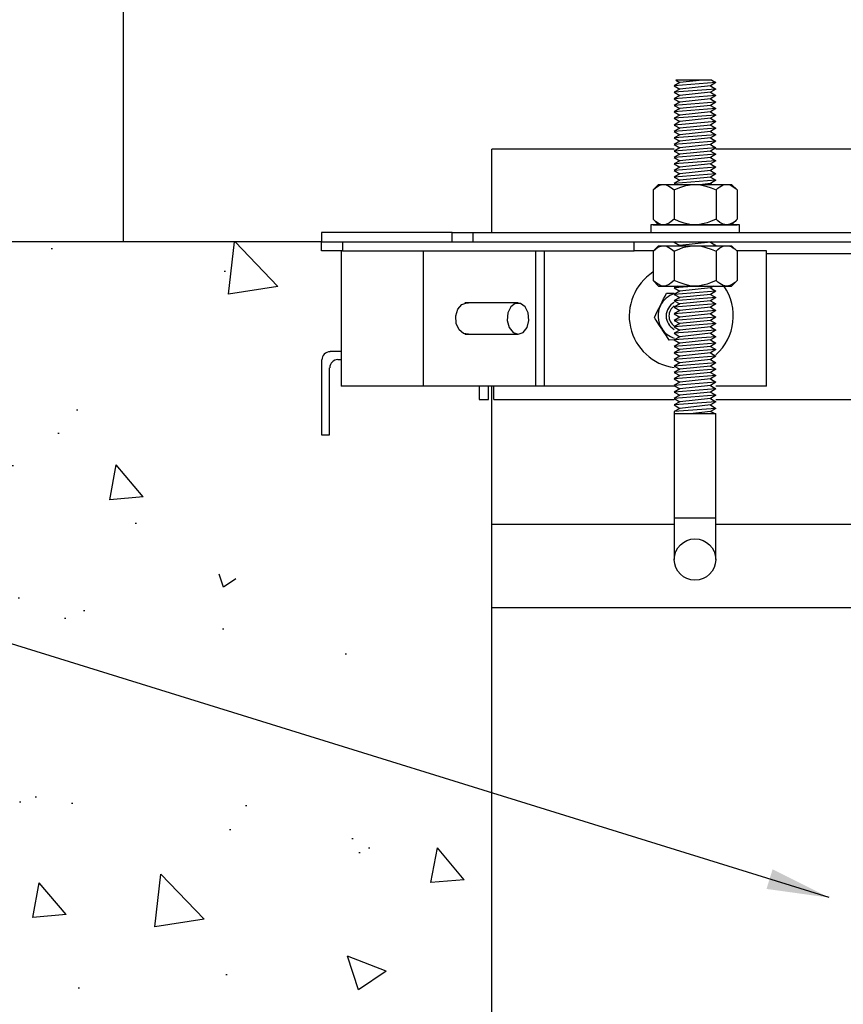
# Model space of a CAD drawing. Extents: x 1152 to 2559, y 156 to 782.
# Tile 105 of 111: x 2473 to 2483, y 493 to 505. Entities that reach past the tile are written whole.
import ezdxf

# ---------------------------------------------------------------- set-up
doc = ezdxf.new("R2010")
doc.units = 0
doc.header["$MEASUREMENT"] = 0
for name, color, linetype in [('1', 1, 'CONTINUOUS'), ('CONCRETE-HATCH', 2, 'CONTINUOUS'), ('CONCRETE-ISLAND', 6, 'CONTINUOUS'), ('DISPENSER-ELEVATION', 3, 'CONTINUOUS'), ('TEXT', 3, 'CONTINUOUS')]:
    doc.layers.add(name, color=color, linetype=linetype)
doc.styles.add('SIMPLEX', font='simplex')
doc.dimstyles.new('DIM8', dxfattribs={"dimscale": 8, "dimtxt": 0.09375, "dimasz": 0.09375, "dimexe": 0.0625, "dimexo": 0.0625, "dimgap": 0.0625, "dimtad": 1, "dimdec": 4, "dimzin": 3, "dimdsep": 46, "dimlunit": 4, "dimtxsty": 'SIMPLEX', "dimcen": 0.0625, "dimclrd": 3, "dimclre": 3, "dimclrt": 3, "dimadec": 0, "dimazin": 0, "dimtfac": 1, "dimtdec": 4, "dimtofl": 0, "dimtmove": 0, "dimatfit": 3, "dimfxl": 1, "dimfrac": 2, "dimtolj": 1, "dimtzin": 3, "dimarcsym": 0})

msp = doc.modelspace()

# ---------------------------------------------------------------- hatches: boundary and pattern name
at = {"layer": 'CONCRETE-HATCH'}
h = msp.add_hatch(dxfattribs=at)
h.set_pattern_fill('AR-CONC', color=256, scale=0.6667, style=0)
h.set_pattern_definition([(130, (2273.9013, 200.234), (-4.781974, -0.41837), [0.500025, -5.500275]), (185, (2273.9013, 200.234), (0.925055, 5.014865), [0.40002, -4.40022]), (79.5486, (2273.503, 200.1992), (-3.85692, 4.596493), [0.424956, -4.674514]), (133.8158, (2273.9013, 201.5675), (-7.1153, -1.10352), [0.75004, -8.25041]), (83.3644, (2273.3084, 201.4755), (-6.2314, 6.49444), [0.63743, -7.01177]), (188.8158, (2273.901, 201.5675), (-6.23139, 6.49445), [0.60003, -6.60033]), (159, (2273.2346, 201.234), (-3.97958, -2.68426), [0.500025, -5.500275]), (214, (2273.2346, 201.234), (-1.622183, 4.834575), [0.40002, -4.40022]), (108.5486, (2272.903, 201.0105), (-5.601764, 2.15031), [0.424956, -4.674514]), (142.5, (2273.9013, 200.2341), (-0.08107, 2.219403), [0, -4.346884, 0, -4.46689, 0, -4.416887]), (172.5, (2273.9013, 200.234), (-1.753885, 2.629543), [0, -2.546794, 0, -4.246879, 0, -1.683418]), (212.5, (2275.388, 200.2341), (-3.558994, -0.150373), [0, -1.66675, 0, -5.20026, 0, -6.900345]), (222.5, (2276.0548, 200.234), (-3.888102, 0.6674), [0, -2.166775, 0, -3.453506, 0, -4.900245])])
edge = h.paths.add_edge_path()
edge.add_line((2462.27625, 502.11746), (2476.91399, 502.11746))
edge.add_line((2476.91399, 502.11746), (2476.91399, 498.61762))
edge.add_line((2476.91399, 498.61762), (2473.95653, 498.61762))
edge.add_line((2473.95653, 498.61762), (2473.95653, 498.63651))
edge.add_line((2473.95653, 498.63651), (2473.92415, 498.63651))
edge.add_line((2473.92415, 498.63651), (2473.92415, 498.70127))
edge.add_line((2473.92415, 498.70127), (2473.91952, 498.70127))
edge.add_arc((2473.76765, 498.53667), 0.22397, 47.302508, 68.070412)
edge.add_arc((2473.76765, 498.53667), 0.22397, 68.070412, 83.775313)
edge.add_line((2473.79193, 498.75932), (2473.79193, 498.74302))
edge.add_arc((2473.76765, 498.53667), 0.20778, 83.288123, 95.964648)
edge.add_line((2473.74605, 498.74332), (2473.74605, 498.75959))
edge.add_arc((2473.76765, 498.53667), 0.22397, 95.53207, 111.929588)
edge.add_arc((2473.76765, 498.53667), 0.22397, 111.929588, 132.697492)
edge.add_line((2473.61577, 498.70127), (2473.61114, 498.70127))
edge.add_line((2473.61114, 498.70127), (2473.61114, 498.63651))
edge.add_line((2473.61114, 498.63651), (2473.58145, 498.63651))
edge.add_line((2473.58145, 498.63651), (2473.58145, 498.61762))
edge.add_line((2473.58145, 498.61762), (2473.51938, 498.61762))
edge.add_line((2473.51938, 498.61762), (2473.41415, 498.61762))
edge.add_line((2473.41415, 498.61762), (2473.3359, 498.61762))
edge.add_line((2473.3359, 498.61762), (2473.28463, 498.61762))
edge.add_line((2473.28463, 498.61762), (2473.26837, 498.61762))
edge.add_line((2473.26837, 498.61762), (2473.2657, 498.61488))
edge.add_arc((2473.26844, 498.51238), 0.10254, 91.530923, 179.958507)
edge.add_line((2473.1659, 498.51245), (2473.1632, 498.50968))
edge.add_line((2473.1632, 498.50968), (2473.1632, 498.22365))
edge.add_line((2473.1632, 498.22365), (2478.41418, 498.69143))
edge.add_line((2478.41418, 498.69143), (2478.41418, 498.66174))
edge.add_line((2478.41418, 498.66174), (2473.26844, 498.11841))
edge.add_line((2473.26844, 498.11841), (2473.26844, 498.1481))
edge.add_line((2473.26844, 498.1481), (2473.26844, 498.22365))
edge.add_line((2473.26844, 498.22365), (2473.26844, 498.51238))
edge.add_line((2473.26844, 498.51238), (2473.28463, 498.51238))
edge.add_line((2473.28463, 498.51238), (2473.3359, 498.51238))
edge.add_line((2473.3359, 498.51238), (2473.39256, 498.51238))
edge.add_line((2473.39256, 498.51238), (2473.39256, 498.35587))
edge.add_line((2473.39256, 498.35587), (2473.41145, 498.35587))
edge.add_line((2473.41145, 498.35587), (2473.46002, 498.35587))
edge.add_line((2473.46002, 498.35587), (2473.54098, 498.35587))
edge.add_line((2473.54098, 498.35587), (2473.60034, 498.35587))
edge.add_line((2473.60034, 498.35587), (2473.60034, 498.32889))
edge.add_line((2473.60034, 498.32889), (2473.60034, 498.25873))
edge.add_line((2473.60034, 498.25873), (2473.60034, 498.23175))
edge.add_line((2473.60034, 498.23175), (2473.61653, 498.23175))
edge.add_line((2473.61653, 498.23175), (2473.6732, 498.23175))
edge.add_line((2473.6732, 498.23175), (2473.72716, 498.23984))
edge.add_line((2473.72716, 498.23984), (2473.76765, 498.25873))
edge.add_line((2473.76765, 498.25873), (2473.84859, 498.22982))
edge.add_line((2473.84859, 498.22982), (2473.84859, 497.90524))
edge.add_line((2473.84859, 497.90524), (2473.82431, 497.90524))
edge.add_line((2473.82431, 497.90524), (2473.76765, 497.90524))
edge.add_line((2473.76765, 497.90524), (2473.71097, 497.90524))
edge.add_line((2473.71097, 497.90524), (2473.68939, 497.90524))
edge.add_line((2473.68939, 497.90524), (2473.70558, 497.88905))
edge.add_line((2473.70558, 497.88905), (2473.76765, 497.88905))
edge.add_line((2473.76765, 497.88905), (2473.8297, 497.88905))
edge.add_line((2473.8297, 497.88905), (2473.84859, 497.90524))
edge.add_line((2473.84859, 497.90524), (2473.84859, 498.23175))
edge.add_line((2473.84859, 498.23175), (2473.87288, 498.23175))
edge.add_line((2473.87288, 498.23175), (2473.92145, 498.23175))
edge.add_line((2473.92145, 498.23175), (2473.93764, 498.23175))
edge.add_line((2473.93764, 498.23175), (2473.93764, 498.25873))
edge.add_line((2473.93764, 498.25873), (2473.93764, 498.32889))
edge.add_line((2473.93764, 498.32889), (2473.93764, 498.35587))
edge.add_line((2473.93764, 498.35587), (2475.16172, 498.35587))
edge.add_arc((2477.62073, 504.12179), 6.26837, 246.903007, 283.301831)
edge.add_line((2479.06297, 498.02159), (2479.06297, 489.27353))
edge.add_line((2479.06297, 489.27353), (2462.27625, 489.19068))
edge.add_line((2462.27625, 489.19068), (2462.27625, 497.92653))
edge.add_line((2462.27625, 497.92653), (2462.8356, 499.01265))
edge.add_line((2462.8356, 499.01265), (2464.18282, 499.45757))
edge.add_line((2464.18282, 499.45757), (2462.27625, 499.69939))
edge.add_line((2462.27625, 499.69939), (2462.27625, 502.11746))

# ---------------------------------------------------------------- linework, layer by layer
at = {"layer": '1', "linetype": 'Continuous'}
for p, q in [((2481.32183, 504.0301), (2481.2546, 503.98976)), ((2481.75545, 504.0301), (2481.2546, 503.98976)), ((2481.2546, 503.98976), (2481.32183, 503.94943)), ((2481.75545, 503.94943), (2481.2546, 503.91245)), ((2481.32183, 503.94943), (2481.2546, 503.91245)), ((2481.70503, 504.05699), (2481.27141, 504.05699)), ((2481.27141, 504.05699), (2481.32183, 504.0301)), ((2481.59411, 504.05699), (2481.32183, 504.0301)), ((2481.68823, 503.98976), (2481.32183, 503.94943)), ((2481.75545, 504.0301), (2481.68823, 503.98976)), ((2481.68823, 503.98976), (2481.75545, 503.94943)), ((2481.75545, 503.94943), (2481.68823, 503.91245)), ((2481.70503, 504.05699), (2481.75545, 504.0301)), ((2481.2546, 503.91245), (2481.32183, 503.87211)), ((2481.75545, 503.87211), (2481.2546, 503.83178)), ((2481.32183, 503.87211), (2481.2546, 503.83178)), ((2481.2546, 503.83178), (2481.32183, 503.7948)), ((2481.68823, 503.91245), (2481.32183, 503.87211)), ((2481.68823, 503.83178), (2481.32183, 503.7948)), ((2481.68823, 503.91245), (2481.75545, 503.87211)), ((2481.75545, 503.87211), (2481.68823, 503.83178)), ((2481.68823, 503.83178), (2481.75545, 503.7948)), ((2481.32183, 503.7948), (2481.2546, 503.75447)), ((2481.75545, 503.7948), (2481.2546, 503.75447)), ((2481.2546, 503.75447), (2481.32183, 503.71749)), ((2481.32183, 503.71749), (2481.2546, 503.67715)), ((2481.75545, 503.71749), (2481.2546, 503.67715)), ((2481.68823, 503.75447), (2481.32183, 503.71749)), ((2481.75545, 503.7948), (2481.68823, 503.75447)), ((2481.68823, 503.75447), (2481.75545, 503.71749)), ((2481.75545, 503.71749), (2481.68823, 503.67715)), ((2481.2546, 503.67715), (2481.32183, 503.63682)), ((2481.75545, 503.63682), (2481.2546, 503.59984)), ((2481.32183, 503.63682), (2481.2546, 503.59984)), ((2481.2546, 503.59984), (2481.32183, 503.5595)), ((2481.68823, 503.67715), (2481.32183, 503.63682)), ((2481.68823, 503.59984), (2481.32183, 503.5595)), ((2481.68823, 503.67715), (2481.75545, 503.63682)), ((2481.75545, 503.63682), (2481.68823, 503.59984)), ((2481.68823, 503.59984), (2481.75545, 503.5595)), ((2481.75545, 503.5595), (2481.2546, 503.51917)), ((2481.32183, 503.5595), (2481.2546, 503.51917)), ((2481.2546, 503.51917), (2481.32183, 503.48219)), ((2481.32183, 503.48219), (2481.2546, 503.44185)), ((2481.75545, 503.48219), (2481.2546, 503.44185)), ((2481.68823, 503.51917), (2481.32183, 503.48219)), ((2481.75545, 503.5595), (2481.68823, 503.51917)), ((2481.68823, 503.51917), (2481.75545, 503.48219)), ((2481.75545, 503.48219), (2481.68823, 503.44185)), ((2481.2546, 503.44185), (2481.32183, 503.40152)), ((2481.32183, 503.40152), (2481.2546, 503.36454)), ((2481.75545, 503.40152), (2481.2546, 503.36454)), ((2481.2546, 503.36454), (2481.32183, 503.32421)), ((2481.68823, 503.44185), (2481.32183, 503.40152)), ((2481.68823, 503.36454), (2481.32183, 503.32421)), ((2481.68823, 503.44185), (2481.75545, 503.40152)), ((2481.75545, 503.40152), (2481.68823, 503.36454)), ((2481.68823, 503.36454), (2481.75545, 503.32421)), ((2481.75545, 503.32421), (2481.2546, 503.28723)), ((2481.32183, 503.32421), (2481.2546, 503.28723)), ((2481.2546, 503.28723), (2481.32183, 503.24689)), ((2481.75545, 503.24689), (2481.2546, 503.20656)), ((2481.32183, 503.24689), (2481.2546, 503.20656)), ((2481.68823, 503.28723), (2481.32183, 503.24689)), ((2481.75545, 503.32421), (2481.68823, 503.28723)), ((2481.68823, 503.28723), (2481.75545, 503.24689)), ((2481.75545, 503.24689), (2481.68823, 503.20656)), ((2479.06297, 502.22839), (2479.06297, 503.23009)), ((2481.2546, 503.23009), (2479.06297, 503.23009)), ((2481.2546, 503.20656), (2481.32183, 503.16958)), ((2481.32183, 503.16958), (2481.2546, 503.12924)), ((2481.75545, 503.16958), (2481.2546, 503.12924)), ((2481.2546, 503.12924), (2481.32183, 503.08891)), ((2481.68823, 503.20656), (2481.32183, 503.16958)), ((2481.68823, 503.12924), (2481.32183, 503.08891)), ((2481.68823, 503.20656), (2481.75545, 503.16958)), ((2481.75545, 503.16958), (2481.68823, 503.12924)), ((2481.68823, 503.12924), (2481.75545, 503.08891)), ((2486.92398, 503.23009), (2481.75545, 503.23009)), ((2481.32183, 503.08891), (2481.2546, 503.05193)), ((2481.75545, 503.08891), (2481.2546, 503.05193)), ((2481.2546, 503.05193), (2481.32183, 503.01159)), ((2481.75545, 503.01159), (2481.2546, 502.97126)), ((2481.32183, 503.01159), (2481.2546, 502.97126)), ((2481.68823, 503.05193), (2481.32183, 503.01159)), ((2481.75545, 503.08891), (2481.68823, 503.05193)), ((2481.68823, 503.05193), (2481.75545, 503.01159)), ((2481.75545, 503.01159), (2481.68823, 502.97126)), ((2481.2546, 502.97126), (2481.32183, 502.93428)), ((2481.75545, 502.93428), (2481.2546, 502.89394)), ((2481.32183, 502.93428), (2481.2546, 502.89394)), ((2481.2546, 502.89394), (2481.32183, 502.85697)), ((2481.68823, 502.97126), (2481.32183, 502.93428)), ((2481.68823, 502.89394), (2481.32183, 502.85697)), ((2481.68823, 502.97126), (2481.75545, 502.93428)), ((2481.75545, 502.93428), (2481.68823, 502.89394)), ((2481.68823, 502.89394), (2481.75545, 502.85697)), ((2481.06637, 502.80655), (2480.99914, 502.73932)), ((2480.99914, 502.73932), (2481.03275, 502.76957)), ((2481.03275, 502.76957), (2481.05292, 502.78302)), ((2481.05292, 502.78302), (2481.06973, 502.7931)), ((2481.06637, 502.80655), (2481.08317, 502.80655)), ((2481.06973, 502.7931), (2481.11006, 502.80655)), ((2481.08317, 502.80655), (2481.12687, 502.80655)), ((2481.11006, 502.80655), (2481.11679, 502.80655)), ((2481.11679, 502.80655), (2481.12687, 502.80655)), ((2481.12687, 502.80655), (2481.22435, 502.80655)), ((2481.12687, 502.80655), (2481.15712, 502.79983)), ((2481.15712, 502.79983), (2481.19074, 502.78638)), ((2481.19074, 502.78638), (2481.22099, 502.76621)), ((2481.22099, 502.76621), (2481.25124, 502.73932)), ((2481.22435, 502.80655), (2481.35545, 502.80655)), ((2481.25124, 502.73932), (2481.32183, 502.76957)), ((2481.32183, 502.85697), (2481.2546, 502.81663)), ((2481.75545, 502.85697), (2481.2546, 502.81663)), ((2481.2546, 502.81663), (2481.27141, 502.80655)), ((2481.32183, 502.76957), (2481.35881, 502.78302)), ((2481.35545, 502.80655), (2481.50335, 502.80655)), ((2481.35881, 502.78302), (2481.39242, 502.7931)), ((2481.39242, 502.7931), (2481.4731, 502.80655)), ((2481.4731, 502.80655), (2481.4899, 502.80655)), ((2481.4899, 502.80655), (2481.50335, 502.80655)), ((2481.50335, 502.80655), (2481.65461, 502.80655)), ((2481.50335, 502.80655), (2481.57058, 502.79983)), ((2481.57058, 502.79983), (2481.63444, 502.78638)), ((2481.68823, 502.81663), (2481.59411, 502.80655)), ((2481.63444, 502.78638), (2481.69831, 502.76621)), ((2481.65461, 502.80655), (2481.78571, 502.80655)), ((2481.75545, 502.85697), (2481.68823, 502.81663)), ((2481.68823, 502.81663), (2481.70503, 502.80655)), ((2481.69831, 502.76621), (2481.75882, 502.73932)), ((2481.77898, 502.75949), (2481.80251, 502.7763)), ((2481.78571, 502.80655), (2481.88319, 502.80655)), ((2481.80251, 502.7763), (2481.84285, 502.79983)), ((2481.84285, 502.79983), (2481.88319, 502.80655)), ((2481.88319, 502.80655), (2481.92689, 502.80655)), ((2481.88319, 502.80655), (2481.88991, 502.80655)), ((2481.88991, 502.80655), (2481.92016, 502.79983)), ((2481.92016, 502.79983), (2481.93697, 502.7931)), ((2481.92689, 502.80655), (2481.94369, 502.80655)), ((2481.93697, 502.7931), (2481.95042, 502.78638)), ((2482.01092, 502.73932), (2481.94369, 502.80655)), ((2481.95042, 502.78638), (2481.98403, 502.76285)), ((2480.99914, 502.73932), (2480.99914, 502.38973)), ((2481.25124, 502.73932), (2481.25124, 502.38973)), ((2481.75882, 502.73932), (2481.77898, 502.75949)), ((2481.75882, 502.73932), (2481.75882, 502.38973)), ((2481.98403, 502.76285), (2481.99748, 502.75277)), ((2481.99748, 502.75277), (2482.01092, 502.73932)), ((2482.01092, 502.73932), (2482.01092, 502.38973)), ((2480.97225, 502.32251), (2480.97225, 502.22839)), ((2480.99578, 502.32251), (2480.97225, 502.32251)), ((2481.05628, 502.32251), (2480.99578, 502.32251)), ((2481.02939, 502.36284), (2480.99914, 502.38973)), ((2480.99914, 502.38973), (2481.06637, 502.32251)), ((2481.25124, 502.32251), (2480.99914, 502.32251)), ((2480.99914, 502.32251), (2481.25124, 502.32251)), ((2481.25124, 502.32251), (2480.99914, 502.32251)), ((2480.99914, 502.32251), (2481.25124, 502.32251)), ((2481.05964, 502.33931), (2481.02939, 502.36284)), ((2481.15712, 502.32251), (2481.05628, 502.32251)), ((2481.09326, 502.32587), (2481.05964, 502.33931)), ((2481.12687, 502.32251), (2481.09326, 502.32587)), ((2481.13359, 502.32251), (2481.12687, 502.32251)), ((2481.14032, 502.32251), (2481.13359, 502.32251)), ((2481.18065, 502.33595), (2481.14032, 502.32251)), ((2481.28486, 502.32251), (2481.15712, 502.32251)), ((2481.19746, 502.34604), (2481.18065, 502.33595)), ((2481.21763, 502.35948), (2481.19746, 502.34604)), ((2481.25124, 502.38973), (2481.21763, 502.35948)), ((2481.31175, 502.36284), (2481.25124, 502.38973)), ((2481.75882, 502.32251), (2481.25124, 502.32251)), ((2481.75882, 502.32251), (2481.25124, 502.32251)), ((2481.25124, 502.32251), (2481.75882, 502.32251)), ((2481.25124, 502.32251), (2481.75882, 502.32251)), ((2481.4294, 502.32251), (2481.28486, 502.32251)), ((2481.37225, 502.33931), (2481.31175, 502.36284)), ((2481.43948, 502.32587), (2481.37225, 502.33931)), ((2481.58066, 502.32251), (2481.4294, 502.32251)), ((2481.50335, 502.32251), (2481.43948, 502.32587)), ((2481.52016, 502.32251), (2481.50335, 502.32251)), ((2481.53696, 502.32251), (2481.52016, 502.32251)), ((2481.61428, 502.33595), (2481.53696, 502.32251)), ((2481.7252, 502.32251), (2481.58066, 502.32251)), ((2481.65125, 502.34604), (2481.61428, 502.33595)), ((2481.68823, 502.35948), (2481.65125, 502.34604)), ((2481.75882, 502.38973), (2481.68823, 502.35948)), ((2481.85293, 502.32251), (2481.7252, 502.32251)), ((2481.77898, 502.36957), (2481.75882, 502.38973)), ((2481.75882, 502.32251), (2482.01092, 502.32251)), ((2481.75882, 502.32251), (2482.01092, 502.32251)), ((2482.01092, 502.32251), (2481.75882, 502.32251)), ((2482.01092, 502.32251), (2481.75882, 502.32251)), ((2481.80251, 502.3494), (2481.77898, 502.36957)), ((2481.84285, 502.32923), (2481.80251, 502.3494)), ((2481.88319, 502.32251), (2481.84285, 502.32923)), ((2481.95042, 502.32251), (2481.85293, 502.32251)), ((2481.88991, 502.32251), (2481.88319, 502.32251)), ((2481.92352, 502.32923), (2481.88991, 502.32251)), ((2481.93697, 502.33595), (2481.92352, 502.32923)), ((2481.95378, 502.34267), (2481.93697, 502.33595)), ((2481.94369, 502.32251), (2482.01092, 502.38973)), ((2482.01428, 502.32251), (2481.95042, 502.32251)), ((2481.98403, 502.36284), (2481.95378, 502.34267)), ((2481.99748, 502.37629), (2481.98403, 502.36284)), ((2482.01092, 502.38973), (2481.99748, 502.37629)), ((2482.03781, 502.32251), (2482.01428, 502.32251)), ((2482.03781, 502.22839), (2482.03781, 502.32251)), ((2478.58565, 502.22839), (2477.01923, 502.22839)), ((2477.01923, 502.22839), (2477.01923, 502.19477)), ((2477.01923, 502.19477), (2477.01923, 502.11746)), ((2478.58565, 502.22839), (2478.61926, 502.22839)), ((2478.58565, 502.11746), (2478.58565, 502.22839)), ((2478.61926, 502.22839), (2478.71002, 502.22839)), ((2478.71002, 502.22839), (2478.83439, 502.22839)), ((2478.83439, 502.22839), (2478.83439, 502.11746)), ((2478.83439, 502.22839), (2486.92398, 502.22839)), ((2477.01923, 502.11746), (2477.05285, 502.11746)), ((2477.01923, 502.0099), (2477.01923, 502.11746)), ((2477.05285, 502.11746), (2477.1436, 502.11746)), ((2477.1436, 502.11746), (2477.27134, 502.11746)), ((2477.27134, 502.11746), (2477.27134, 502.0099)), ((2477.27134, 502.11746), (2480.77392, 502.11746)), ((2480.77392, 502.11746), (2486.92398, 502.11746)), ((2480.77392, 502.0099), (2480.77392, 502.11746)), ((2481.06637, 502.0704), (2480.99914, 502.00317)), ((2481.05292, 502.04687), (2481.06973, 502.05695)), ((2481.06637, 502.0704), (2481.08317, 502.0704)), ((2481.06973, 502.05695), (2481.11006, 502.0704)), ((2481.08317, 502.0704), (2481.12687, 502.0704)), ((2481.11006, 502.0704), (2481.11679, 502.0704)), ((2481.11679, 502.0704), (2481.12687, 502.0704)), ((2481.12687, 502.0704), (2481.22435, 502.0704)), ((2481.12687, 502.0704), (2481.15712, 502.06704)), ((2481.15712, 502.06704), (2481.19074, 502.05023)), ((2481.22435, 502.0704), (2481.35545, 502.0704)), ((2481.26469, 502.11746), (2481.2546, 502.1141)), ((2481.32519, 502.11746), (2481.2546, 502.1141)), ((2481.2546, 502.1141), (2481.32183, 502.07376)), ((2481.32183, 502.07376), (2481.31847, 502.0704)), ((2481.68823, 502.1141), (2481.32183, 502.07376)), ((2481.35545, 502.0704), (2481.50335, 502.0704)), ((2481.35881, 502.04687), (2481.39242, 502.05695)), ((2481.39242, 502.05695), (2481.4731, 502.0704)), ((2481.4731, 502.0704), (2481.4899, 502.0704)), ((2481.4899, 502.0704), (2481.50335, 502.0704)), ((2481.50335, 502.0704), (2481.65461, 502.0704)), ((2481.50335, 502.0704), (2481.57058, 502.06704)), ((2481.57058, 502.06704), (2481.63444, 502.05023)), ((2481.65461, 502.0704), (2481.78571, 502.0704)), ((2481.69831, 502.11746), (2481.68823, 502.1141)), ((2481.68823, 502.1141), (2481.75545, 502.07376)), ((2481.75545, 502.07376), (2481.7252, 502.0704)), ((2481.75545, 502.07376), (2481.75209, 502.0704)), ((2481.78571, 502.0704), (2481.88319, 502.0704)), ((2481.80251, 502.04351), (2481.84285, 502.06368)), ((2481.84285, 502.06368), (2481.88319, 502.0704)), ((2481.88319, 502.0704), (2481.92689, 502.0704)), ((2481.88319, 502.0704), (2481.88991, 502.0704)), ((2481.88991, 502.0704), (2481.92016, 502.06368)), ((2481.92016, 502.06368), (2481.93697, 502.06032)), ((2481.92689, 502.0704), (2481.94369, 502.0704)), ((2481.93697, 502.06032), (2481.95042, 502.05023)), ((2482.01092, 502.00317), (2481.94369, 502.0704)), ((2477.05285, 502.0099), (2477.01923, 502.0099)), ((2477.1436, 502.0099), (2477.05285, 502.0099)), ((2477.27134, 502.0099), (2477.1436, 502.0099)), ((2477.25453, 502.0099), (2477.25453, 500.38297)), ((2477.27134, 502.0099), (2480.77392, 502.0099)), ((2478.24278, 500.38297), (2478.24278, 502.0099)), ((2479.59071, 500.38297), (2479.59071, 502.0099)), ((2479.69155, 502.0099), (2479.69155, 500.38297)), ((2481.0025, 502.0099), (2480.77392, 502.0099)), ((2480.99914, 502.00317), (2481.03275, 502.03342)), ((2480.99914, 502.00317), (2480.99914, 501.65359)), ((2481.03275, 502.03342), (2481.05292, 502.04687)), ((2481.19074, 502.05023), (2481.22099, 502.03006)), ((2481.22099, 502.03006), (2481.25124, 502.00317)), ((2481.25124, 502.00317), (2481.32183, 502.03342)), ((2481.25124, 502.00317), (2481.25124, 501.65359)), ((2481.32183, 502.03342), (2481.35881, 502.04687)), ((2481.63444, 502.05023), (2481.69831, 502.03006)), ((2481.69831, 502.03006), (2481.75882, 502.00317)), ((2481.75882, 502.00317), (2481.77898, 502.02334)), ((2481.75882, 502.00317), (2481.75882, 501.65359)), ((2481.77898, 502.02334), (2481.80251, 502.04351)), ((2481.95042, 502.05023), (2481.98403, 502.03006)), ((2481.98403, 502.03006), (2481.99748, 502.01662)), ((2481.99748, 502.01662), (2482.01092, 502.00317)), ((2482.36051, 502.0099), (2482.0042, 502.0099)), ((2482.01092, 502.00317), (2482.01092, 501.65359)), ((2482.36051, 500.38297), (2482.36051, 502.0099)), ((2482.36051, 501.97628), (2486.92398, 501.97628)), ((2480.99914, 501.65359), (2481.06637, 501.58636)), ((2481.02939, 501.62669), (2480.99914, 501.65359)), ((2481.05964, 501.60653), (2481.02939, 501.62669)), ((2481.09326, 501.58972), (2481.05964, 501.60653)), ((2481.06637, 501.58636), (2481.08317, 501.58636)), ((2481.08317, 501.58636), (2481.12687, 501.58636)), ((2481.12687, 501.58636), (2481.09326, 501.58972)), ((2481.12687, 501.58636), (2481.22435, 501.58636)), ((2481.13359, 501.58636), (2481.12687, 501.58636)), ((2481.14032, 501.58636), (2481.13359, 501.58636)), ((2481.18065, 501.5998), (2481.14032, 501.58636)), ((2481.19746, 501.60989), (2481.18065, 501.5998)), ((2481.21763, 501.62333), (2481.19746, 501.60989)), ((2481.25124, 501.65359), (2481.21763, 501.62333)), ((2481.22435, 501.58636), (2481.35545, 501.58636)), ((2481.31175, 501.62669), (2481.25124, 501.65359)), ((2481.29158, 501.58636), (2481.2546, 501.56619)), ((2481.52688, 501.58636), (2481.2546, 501.56619)), ((2481.37225, 501.60653), (2481.31175, 501.62669)), ((2481.35545, 501.58636), (2481.50335, 501.58636)), ((2481.43948, 501.58972), (2481.37225, 501.60653)), ((2481.50335, 501.58636), (2481.43948, 501.58972)), ((2481.50335, 501.58636), (2481.65461, 501.58636)), ((2481.52016, 501.58636), (2481.50335, 501.58636)), ((2481.53696, 501.58636), (2481.52016, 501.58636)), ((2481.61428, 501.5998), (2481.53696, 501.58636)), ((2481.65125, 501.60989), (2481.61428, 501.5998)), ((2481.68823, 501.62333), (2481.65125, 501.60989)), ((2481.65461, 501.58636), (2481.78571, 501.58636)), ((2481.75882, 501.65359), (2481.68823, 501.62333)), ((2481.7252, 501.58636), (2481.68823, 501.56619)), ((2481.77898, 501.63342), (2481.75882, 501.65359)), ((2481.80251, 501.61661), (2481.77898, 501.63342)), ((2481.78571, 501.58636), (2481.88319, 501.58636)), ((2481.84285, 501.59308), (2481.80251, 501.61661)), ((2481.88319, 501.58636), (2481.84285, 501.59308)), ((2481.88319, 501.58636), (2481.92689, 501.58636)), ((2481.88991, 501.58636), (2481.88319, 501.58636)), ((2481.92352, 501.59308), (2481.88991, 501.58636)), ((2481.93697, 501.5998), (2481.92352, 501.59308)), ((2481.92689, 501.58636), (2481.94369, 501.58636)), ((2481.95378, 501.60653), (2481.93697, 501.5998)), ((2481.94369, 501.58636), (2482.01092, 501.65359)), ((2481.98403, 501.63006), (2481.95378, 501.60653)), ((2481.99748, 501.64014), (2481.98403, 501.63006)), ((2482.01092, 501.65359), (2481.99748, 501.64014)), ((2481.14368, 501.46535), (2481.16049, 501.49896)), ((2481.16049, 501.49896), (2481.20082, 501.50232)), ((2481.20082, 501.50232), (2481.2546, 501.50232)), ((2481.2546, 501.56619), (2481.32183, 501.52585)), ((2481.32183, 501.52585), (2481.2546, 501.48552)), ((2481.75545, 501.52585), (2481.2546, 501.48552)), ((2481.2546, 501.48552), (2481.32183, 501.44854)), ((2481.68823, 501.56619), (2481.32183, 501.52585)), ((2481.68823, 501.48552), (2481.32183, 501.44854)), ((2481.68823, 501.56619), (2481.75545, 501.52585)), ((2481.75545, 501.52585), (2481.68823, 501.48552)), ((2481.68823, 501.48552), (2481.75545, 501.44854)), ((2478.65624, 501.30736), (2478.7033, 501.3645)), ((2478.7033, 501.3645), (2478.7638, 501.38467)), ((2479.37894, 501.38467), (2478.74027, 501.38467)), ((2478.7638, 501.38467), (2478.77389, 501.38467)), ((2478.77389, 501.38467), (2478.78397, 501.38467)), ((2479.34533, 501.37795), (2479.29154, 501.33761)), ((2479.40919, 501.37795), (2479.34533, 501.37795)), ((2479.46297, 501.33761), (2479.40919, 501.37795)), ((2481.06973, 501.31745), (2481.0899, 501.35442)), ((2481.0899, 501.35442), (2481.09326, 501.3645)), ((2481.09326, 501.3645), (2481.11006, 501.39812)), ((2481.11006, 501.39812), (2481.12687, 501.43173)), ((2481.12687, 501.43173), (2481.14368, 501.46535)), ((2481.75545, 501.44854), (2481.2546, 501.4082)), ((2481.32183, 501.44854), (2481.2546, 501.4082)), ((2481.2546, 501.4082), (2481.32183, 501.37123)), ((2481.75545, 501.37123), (2481.2546, 501.33089)), ((2481.32183, 501.37123), (2481.2546, 501.33089)), ((2481.68823, 501.4082), (2481.32183, 501.37123)), ((2481.75545, 501.44854), (2481.68823, 501.4082)), ((2481.68823, 501.4082), (2481.75545, 501.37123)), ((2481.75545, 501.37123), (2481.68823, 501.33089)), ((2478.63271, 501.22669), (2478.65624, 501.30736)), ((2479.25457, 501.26366), (2479.24784, 501.1729)), ((2479.29154, 501.33761), (2479.25457, 501.26366)), ((2479.49995, 501.26366), (2479.46297, 501.33761)), ((2479.50667, 501.1729), (2479.49995, 501.26366)), ((2481.01594, 501.20988), (2481.03275, 501.24349)), ((2481.03275, 501.24349), (2481.04956, 501.28047)), ((2481.04956, 501.28047), (2481.06973, 501.31745)), ((2481.2546, 501.33089), (2481.32183, 501.29055)), ((2481.32183, 501.29055), (2481.2546, 501.25358)), ((2481.75545, 501.29055), (2481.2546, 501.25358)), ((2481.2546, 501.25358), (2481.32183, 501.21324)), ((2481.68823, 501.33089), (2481.32183, 501.29055)), ((2481.68823, 501.25358), (2481.32183, 501.21324)), ((2481.68823, 501.33089), (2481.75545, 501.29055)), ((2481.75545, 501.29055), (2481.68823, 501.25358)), ((2481.68823, 501.25358), (2481.75545, 501.21324)), ((2478.63607, 501.13593), (2478.63271, 501.22669)), ((2478.66968, 501.06198), (2478.63607, 501.13593)), ((2479.24784, 501.1729), (2479.27137, 501.08887)), ((2479.4865, 501.08887), (2479.50667, 501.1729)), ((2481.02603, 501.19307), (2481.01594, 501.20988)), ((2481.03611, 501.17627), (2481.02603, 501.19307)), ((2481.06973, 501.12585), (2481.03611, 501.17627)), ((2481.10334, 501.07206), (2481.06973, 501.12585)), ((2481.32183, 501.21324), (2481.2546, 501.1729)), ((2481.75545, 501.21324), (2481.2546, 501.1729)), ((2481.2546, 501.1729), (2481.32183, 501.13593)), ((2481.75545, 501.13593), (2481.2546, 501.09559)), ((2481.32183, 501.13593), (2481.2546, 501.09559)), ((2481.68823, 501.1729), (2481.32183, 501.13593)), ((2481.75545, 501.21324), (2481.68823, 501.1729)), ((2481.68823, 501.1729), (2481.75545, 501.13593)), ((2481.75545, 501.13593), (2481.68823, 501.09559)), ((2478.72347, 501.01492), (2478.66968, 501.06198)), ((2478.78397, 501.0082), (2478.72347, 501.01492)), ((2478.74027, 501.0082), (2479.37894, 501.0082)), ((2479.27137, 501.08887), (2479.31843, 501.02836)), ((2479.31843, 501.02836), (2479.37894, 501.0082)), ((2479.37894, 501.0082), (2479.43944, 501.02836)), ((2479.43944, 501.02836), (2479.4865, 501.08887)), ((2481.11343, 501.05526), (2481.10334, 501.07206)), ((2481.12687, 501.03845), (2481.11343, 501.05526)), ((2481.16049, 500.98803), (2481.12687, 501.03845)), ((2481.2546, 501.09559), (2481.32183, 501.05526)), ((2481.75545, 501.05526), (2481.2546, 501.01828)), ((2481.32183, 501.05526), (2481.2546, 501.01828)), ((2481.2546, 501.01828), (2481.32183, 500.97794)), ((2481.68823, 501.09559), (2481.32183, 501.05526)), ((2481.68823, 501.01828), (2481.32183, 500.97794)), ((2481.68823, 501.09559), (2481.75545, 501.05526)), ((2481.75545, 501.05526), (2481.68823, 501.01828)), ((2481.68823, 501.01828), (2481.75545, 500.97794)), ((2481.1941, 500.93761), (2481.16049, 500.98803)), ((2481.2546, 500.94097), (2481.1941, 500.93761)), ((2481.32183, 500.97794), (2481.2546, 500.94097)), ((2481.75545, 500.97794), (2481.2546, 500.94097)), ((2481.2546, 500.94097), (2481.32183, 500.90063)), ((2481.32183, 500.90063), (2481.2546, 500.86029)), ((2481.75545, 500.90063), (2481.2546, 500.86029)), ((2481.68823, 500.94097), (2481.32183, 500.90063)), ((2481.75545, 500.97794), (2481.68823, 500.94097)), ((2481.68823, 500.94097), (2481.75545, 500.90063)), ((2481.75545, 500.90063), (2481.68823, 500.86029)), ((2477.25453, 500.79979), (2477.12007, 500.79979)), ((2481.2546, 500.86029), (2481.32183, 500.82332)), ((2481.75545, 500.82332), (2481.2546, 500.78298)), ((2481.32183, 500.82332), (2481.2546, 500.78298)), ((2481.2546, 500.78298), (2481.32183, 500.74264)), ((2481.68823, 500.86029), (2481.32183, 500.82332)), ((2481.68823, 500.78298), (2481.32183, 500.74264)), ((2481.68823, 500.86029), (2481.75545, 500.82332)), ((2481.75545, 500.82332), (2481.68823, 500.78298)), ((2481.68823, 500.78298), (2481.75545, 500.74264)), ((2477.01923, 500.69895), (2477.01923, 499.79809)), ((2477.21419, 500.70567), (2477.25453, 500.70567)), ((2481.75545, 500.74264), (2481.2546, 500.70567)), ((2481.32183, 500.74264), (2481.2546, 500.70567)), ((2481.2546, 500.70567), (2481.32183, 500.66533)), ((2481.32183, 500.66533), (2481.2546, 500.625)), ((2481.75545, 500.66533), (2481.2546, 500.625)), ((2481.68823, 500.70567), (2481.32183, 500.66533)), ((2481.75545, 500.74264), (2481.68823, 500.70567)), ((2481.68823, 500.70567), (2481.75545, 500.66533)), ((2481.75545, 500.66533), (2481.68823, 500.625)), ((2477.11335, 499.79809), (2477.11335, 500.60483)), ((2481.2546, 500.625), (2481.32183, 500.58802)), ((2481.32183, 500.58802), (2481.2546, 500.54768)), ((2481.75545, 500.58802), (2481.2546, 500.54768)), ((2481.2546, 500.54768), (2481.32183, 500.51071)), ((2481.68823, 500.625), (2481.32183, 500.58802)), ((2481.68823, 500.54768), (2481.32183, 500.51071)), ((2481.68823, 500.625), (2481.75545, 500.58802)), ((2481.75545, 500.58802), (2481.68823, 500.54768)), ((2481.68823, 500.54768), (2481.75545, 500.51071)), ((2481.75545, 500.51071), (2481.2546, 500.47037)), ((2481.32183, 500.51071), (2481.2546, 500.47037)), ((2481.2546, 500.47037), (2481.32183, 500.43003)), ((2481.75545, 500.43003), (2481.2546, 500.39306)), ((2481.32183, 500.43003), (2481.2546, 500.39306)), ((2481.68823, 500.47037), (2481.32183, 500.43003)), ((2481.75545, 500.51071), (2481.68823, 500.47037)), ((2481.68823, 500.47037), (2481.75545, 500.43003)), ((2481.75545, 500.43003), (2481.68823, 500.39306)), ((2477.28142, 500.38297), (2477.25453, 500.38297)), ((2477.35201, 500.38297), (2477.28142, 500.38297)), ((2477.4663, 500.38297), (2477.35201, 500.38297)), ((2477.6142, 500.38297), (2477.4663, 500.38297)), ((2477.77891, 500.38297), (2477.6142, 500.38297)), ((2477.94698, 500.38297), (2477.77891, 500.38297)), ((2478.10833, 500.38297), (2477.94698, 500.38297)), ((2478.24278, 500.38297), (2478.10833, 500.38297)), ((2479.59071, 500.38297), (2478.24278, 500.38297)), ((2478.9117, 500.38297), (2478.9117, 500.22499)), ((2479.02263, 500.22499), (2479.02263, 500.38297)), ((2479.06297, 498.72244), (2479.06297, 500.38297)), ((2479.0865, 500.22499), (2479.0865, 500.38297)), ((2479.63777, 500.38297), (2479.59071, 500.38297)), ((2479.69155, 500.38297), (2479.63777, 500.38297)), ((2481.2546, 500.38297), (2479.69155, 500.38297)), ((2481.2546, 500.39306), (2481.32183, 500.35272)), ((2481.32183, 500.35272), (2481.2546, 500.31238)), ((2481.75545, 500.35272), (2481.2546, 500.31238)), ((2481.2546, 500.31238), (2481.32183, 500.27541)), ((2481.68823, 500.39306), (2481.32183, 500.35272)), ((2481.68823, 500.31238), (2481.32183, 500.27541)), ((2481.68823, 500.39306), (2481.75545, 500.35272)), ((2481.75545, 500.35272), (2481.68823, 500.31238)), ((2481.68823, 500.31238), (2481.75545, 500.27541)), ((2482.36051, 500.38297), (2481.75545, 500.38297)), ((2478.9117, 500.22499), (2479.02263, 500.22499)), ((2479.0865, 500.22499), (2481.2546, 500.22499)), ((2481.32183, 500.27541), (2481.2546, 500.23507)), ((2481.75545, 500.27541), (2481.2546, 500.23507)), ((2481.2546, 500.23507), (2481.32183, 500.19474)), ((2481.75545, 500.19474), (2481.2546, 500.15776)), ((2481.32183, 500.19474), (2481.2546, 500.15776)), ((2481.68823, 500.23507), (2481.32183, 500.19474)), ((2481.75545, 500.27541), (2481.68823, 500.23507)), ((2481.68823, 500.23507), (2481.75545, 500.19474)), ((2481.75545, 500.19474), (2481.68823, 500.15776)), ((2481.75545, 500.22499), (2484.01096, 500.22499)), ((2481.2546, 500.15776), (2481.32183, 500.11742)), ((2481.75545, 500.11742), (2481.2546, 500.08045)), ((2481.32183, 500.11742), (2481.2546, 500.08045)), ((2481.2546, 500.08045), (2481.2546, 500.05356)), ((2481.2546, 500.05356), (2481.2546, 498.80311)), ((2481.75545, 500.05356), (2481.2546, 500.05356)), ((2481.68823, 500.15776), (2481.32183, 500.11742)), ((2481.68823, 500.08045), (2481.4462, 500.05356)), ((2481.68823, 500.15776), (2481.75545, 500.11742)), ((2481.75545, 500.11742), (2481.68823, 500.08045)), ((2481.68823, 500.08045), (2481.75545, 500.05356)), ((2481.75545, 498.80311), (2481.75545, 500.05356)), ((2477.01923, 499.79809), (2477.11335, 499.79809)), ((2481.2546, 498.80311), (2481.27813, 498.80311)), ((2481.2546, 498.80311), (2481.2546, 498.64849)), ((2481.27813, 498.80311), (2481.34872, 498.80311)), ((2481.34872, 498.80311), (2481.44957, 498.80311)), ((2481.44957, 498.80311), (2481.56049, 498.80311)), ((2481.56049, 498.80311), (2481.66133, 498.80311)), ((2481.66133, 498.80311), (2481.72856, 498.80311)), ((2481.72856, 498.80311), (2481.75545, 498.80311)), ((2481.75545, 498.64849), (2481.75545, 498.80311)), ((2479.06297, 498.50059), (2479.06297, 498.72244)), ((2481.2546, 498.72244), (2479.06297, 498.72244)), ((2481.2546, 498.64849), (2481.2546, 498.50731)), ((2487.07898, 498.72244), (2481.75545, 498.72244)), ((2481.75545, 498.50731), (2481.75545, 498.64849)), ((2479.06297, 498.28882), (2479.06297, 498.50059)), ((2481.2546, 498.50731), (2481.2546, 498.39638)), ((2481.2546, 498.39638), (2481.2546, 498.32579)), ((2481.75545, 498.39638), (2481.75545, 498.50731)), ((2481.75545, 498.32579), (2481.75545, 498.39638)), ((2479.06297, 498.10058), (2479.06297, 498.28882)), ((2481.2546, 498.32579), (2481.2546, 498.30226)), ((2481.75545, 498.30226), (2481.75545, 498.32579)), ((2479.06297, 497.94259), (2479.06297, 498.10058)), ((2479.06297, 497.82158), (2479.06297, 497.94259)), ((2479.06297, 497.74763), (2479.06297, 497.82158)), ((2479.06297, 497.7241), (2479.06297, 497.74763)), ((2487.00895, 497.7241), (2479.06297, 497.7241)), ((2479.06297, 492.71561), (2479.06297, 497.7241))]:
    msp.add_line(p, q, dxfattribs=at)
msp.add_circle((2481.50335, 498.30226), 0.24874, dxfattribs=at)
for centre, radius, start, end in [((2481.33864, 501.22669), 0.62522, 122.920469, 262.262627), ((2481.33864, 501.22669), 0.62522, 311.505361, 35.143529), ((2481.33864, 501.22669), 0.279, 107.560272, 153.434949), ((2481.33864, 501.22669), 0.279, 153.434949, 212.735226), ((2481.33864, 501.22669), 0.18152, 117.512003, 242.487997), ((2481.33864, 501.22669), 0.1479, 124.777831, 235.222169), ((2481.33864, 501.22669), 0.279, 212.735226, 252.439728), ((2477.12007, 500.69895), 0.09748, 90, 180), ((2477.21419, 500.60483), 0.09748, 90, 180)]:
    msp.add_arc(centre, radius, start, end, dxfattribs=at)
at = {"layer": 'CONCRETE-ISLAND', "linetype": 'Continuous'}
msp.add_line((2477.01923, 502.11746), (2462.27625, 502.11746), dxfattribs=at)
at = {"layer": 'DISPENSER-ELEVATION'}
msp.add_line((2474.63785, 502.11746), (2474.63785, 509.9046), dxfattribs=at)

# ---------------------------------------------------------------- leaders
at = {"layer": 'TEXT'}
for points in [[(2486.25557, 504.049), (2470.11997, 512.85379), (2461.39999, 512.85379)], [(2483.11518, 494.24312), (2470.04399, 498.29613), (2457.94086, 498.29613)]]:
    msp.add_leader(points, dimstyle='DIM8', override={"dimtad": 0}, dxfattribs=at)

doc.saveas('drawing.dxf')
